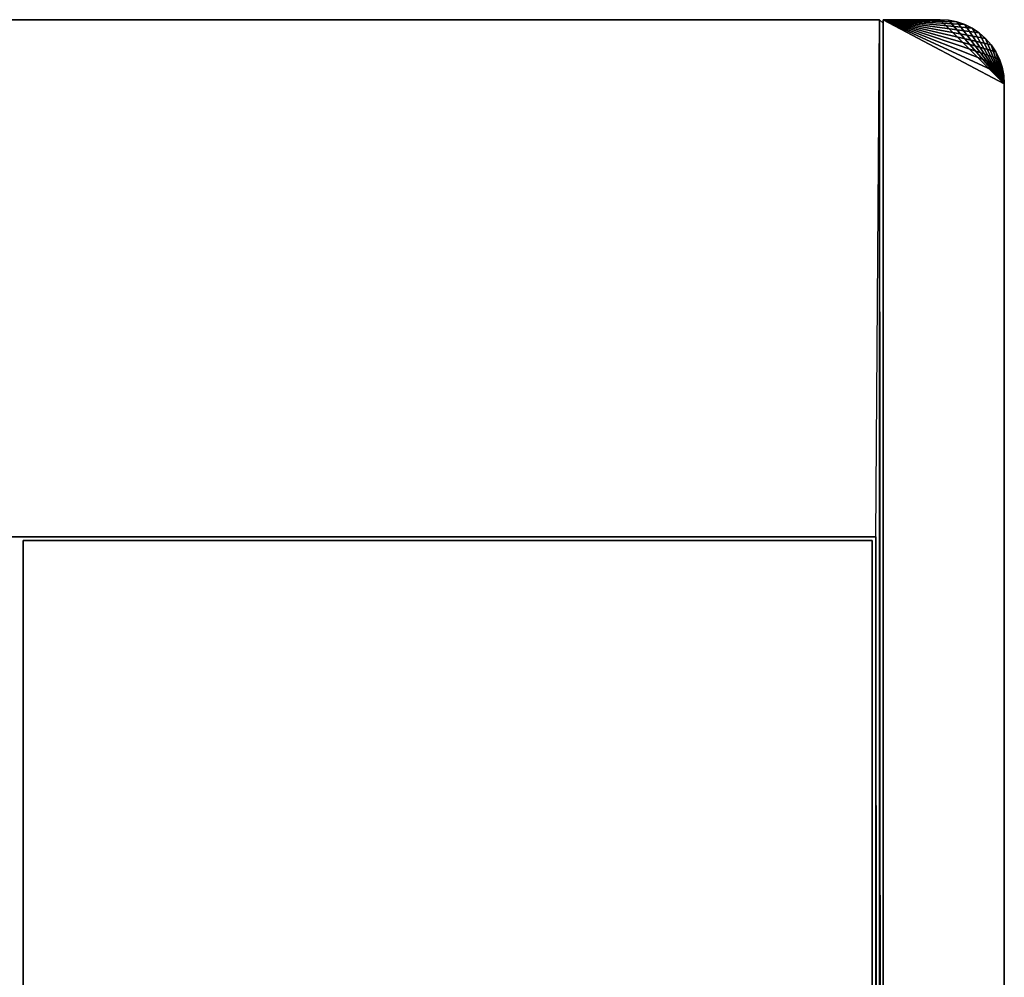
# Model space of a CAD drawing. Extents: x -300 to 306, y -450 to 450.
# Tile 34 of 34: x 162 to 300, y 316 to 450. Entities that reach past the tile are written whole.
import ezdxf

# ---------------------------------------------------------------- set-up
doc = ezdxf.new("R2010")
doc.units = 0
doc.header["$MEASUREMENT"] = 0

msp = doc.modelspace()

# ---------------------------------------------------------------- linework, layer by layer
for points in [[(-282.5, 450, 30), (282.5, 450, 30), (-282.5, 450, -30)], [(-282.5, 450, -30), (282.5, 450, 30), (282.5, 450, -30)], [(282.5, -450, -30), (282, 377.5, -30), (282.5, 450, -30)], [(283, 449.5, 29.5), (282.5, 450, 30), (283, -449.5, 29.5)], [(283, -449.5, 29.5), (282.5, 450, 30), (282.5, -450, 30)], [(283, 449.5, -29.5), (282.5, 450, -30), (283, 449.5, 29.5)], [(283, 449.5, 29.5), (282.5, 450, -30), (282.5, 450, 30)], [(283, 449.5, -29.5), (283, -449.5, -29.5), (282.5, 450, -30)], [(282.5, 450, -30), (283, -449.5, -29.5), (282.5, -450, -30)], [(283, 450, -30), (291, 450, -30), (292.174713, 449.923004, -30)], [(283, 450, -30), (292.174713, 449.923004, -30), (293.329407, 449.693298, -30)], [(283, 450, -30), (293.329407, 449.693298, -30), (294.444214, 449.314911, -30)], [(283, 450, -30), (294.444214, 449.314911, -30), (295.5, 448.794189, -30)], [(283, 450, -30), (295.5, 448.794189, -30), (296.478912, 448.140198, -30)], [(283, 450, -30), (296.478912, 448.140198, -30), (297.364014, 447.364014, -30)], [(283, 450, -30), (297.364014, 447.364014, -30), (298.140198, 446.478912, -30)], [(283, 450, -30), (298.140198, 446.478912, -30), (298.794189, 445.5, -30)], [(283, 450, -30), (298.794189, 445.5, -30), (299.314911, 444.444214, -30)], [(283, 450, -30), (299.314911, 444.444214, -30), (299.693298, 443.329407, -30)], [(283, 450, -30), (299.693298, 443.329407, -30), (299.923004, 442.174713, -30)], [(283, 450, -30), (299.923004, 442.174713, -30), (300, 441, -30)], [(300, 441, 30), (291, 450, 30), (283, 450, 30)], [(291, 450, 30), (291, 450, -30), (283, 450, 30)], [(283, 450, 30), (291, 450, -30), (283, 450, -30)], [(283, -450, -30), (283, -450, 30), (283, 450, -30)], [(283, 450, -30), (283, -450, 30), (283, 450, 30)], [(300, 441, 30), (292.174713, 449.923004, 30), (291, 450, 30)], [(292.174713, 449.923004, 30), (292.174713, 449.923004, -30), (291, 450, 30)], [(291, 450, 30), (292.174713, 449.923004, -30), (291, 450, -30)], [(300, 441, 30), (293.329407, 449.693298, 30), (292.174713, 449.923004, 30)], [(293.329407, 449.693298, 30), (293.329407, 449.693298, -30), (292.174713, 449.923004, 30)], [(292.174713, 449.923004, 30), (293.329407, 449.693298, -30), (292.174713, 449.923004, -30)], [(283, 449.5, 29.5), (283, -449.5, 29.5), (283, 449.5, -29.5)], [(283, 449.5, -29.5), (283, -449.5, 29.5), (283, -449.5, -29.5)], [(300, 441, 30), (294.444214, 449.314911, 30), (293.329407, 449.693298, 30)], [(294.444214, 449.314911, 30), (294.444214, 449.314911, -30), (293.329407, 449.693298, 30)], [(293.329407, 449.693298, 30), (294.444214, 449.314911, -30), (293.329407, 449.693298, -30)], [(300, 441, 30), (295.5, 448.794189, 30), (294.444214, 449.314911, 30)], [(295.5, 448.794189, 30), (295.5, 448.794189, -30), (294.444214, 449.314911, 30)], [(294.444214, 449.314911, 30), (295.5, 448.794189, -30), (294.444214, 449.314911, -30)], [(300, 441, 30), (296.478912, 448.140198, 30), (295.5, 448.794189, 30)], [(296.478912, 448.140198, 30), (296.478912, 448.140198, -30), (295.5, 448.794189, 30)], [(295.5, 448.794189, 30), (296.478912, 448.140198, -30), (295.5, 448.794189, -30)], [(300, 441, 30), (297.364014, 447.364014, 30), (296.478912, 448.140198, 30)], [(297.364014, 447.364014, 30), (297.364014, 447.364014, -30), (296.478912, 448.140198, 30)], [(296.478912, 448.140198, 30), (297.364014, 447.364014, -30), (296.478912, 448.140198, -30)], [(300, 441, 30), (298.140198, 446.478912, 30), (297.364014, 447.364014, 30)], [(298.140198, 446.478912, 30), (298.140198, 446.478912, -30), (297.364014, 447.364014, 30)], [(297.364014, 447.364014, 30), (298.140198, 446.478912, -30), (297.364014, 447.364014, -30)], [(300, 441, 30), (298.794189, 445.5, 30), (298.140198, 446.478912, 30)], [(298.794189, 445.5, 30), (298.794189, 445.5, -30), (298.140198, 446.478912, 30)], [(298.140198, 446.478912, 30), (298.794189, 445.5, -30), (298.140198, 446.478912, -30)], [(300, 441, 30), (299.314911, 444.444214, 30), (298.794189, 445.5, 30)], [(299.314911, 444.444214, 30), (299.314911, 444.444214, -30), (298.794189, 445.5, 30)], [(298.794189, 445.5, 30), (299.314911, 444.444214, -30), (298.794189, 445.5, -30)], [(300, 441, 30), (299.693298, 443.329407, 30), (299.314911, 444.444214, 30)], [(299.693298, 443.329407, 30), (299.693298, 443.329407, -30), (299.314911, 444.444214, 30)], [(299.314911, 444.444214, 30), (299.693298, 443.329407, -30), (299.314911, 444.444214, -30)], [(300, 441, 30), (299.923004, 442.174713, 30), (299.693298, 443.329407, 30)], [(299.923004, 442.174713, 30), (299.923004, 442.174713, -30), (299.693298, 443.329407, 30)], [(299.693298, 443.329407, 30), (299.923004, 442.174713, -30), (299.693298, 443.329407, -30)], [(300, 441, 30), (300, 441, -30), (299.923004, 442.174713, 30)], [(299.923004, 442.174713, 30), (300, 441, -30), (299.923004, 442.174713, -30)], [(300, 441, 30), (300, -441, 30), (300, -10.41521, 5.980804)], [(300, 441, 30), (300, -10.41521, 5.980804), (300, -9.584792, 5.980804)], [(300, 441, 30), (300, -9.584792, 5.980804), (300, 9.584792, 5.980804)], [(300, 441, 30), (300, 9.584792, 5.980804), (300, 10.41521, 5.980804)], [(300, 441, 30), (300, 10.41521, 5.980804), (300, 29.584789, 5.980804)], [(300, 441, 30), (300, 29.584789, 5.980804), (300, 30.415211, 5.980804)], [(300, 441, 30), (300, 30.415211, 5.980804), (300, 49.584789, 5.980804)], [(300, 441, 30), (300, 49.584789, 5.980804), (300, 50.415211, 5.980804)], [(300, 441, 30), (300, 50.415211, 5.980804), (300, 441, -30)], [(300, 441, -30), (300, 50.415211, 5.980804), (300, 51.23148, 5.828216)], [(300, 441, -30), (300, 51.23148, 5.828216), (300, 52.005821, 5.528235)], [(300, 441, -30), (300, 52.005821, 5.528235), (300, 52.711861, 5.091077)], [(300, 441, -30), (300, 52.711861, 5.091077), (300, 53.325539, 4.531631)], [(300, 441, -30), (300, 53.325539, 4.531631), (300, 53.825981, 3.868945)], [(300, 441, -30), (300, 53.825981, 3.868945), (300, 54.196129, 3.125587)], [(300, 441, -30), (300, 54.196129, 3.125587), (300, 54.423382, 2.326873)], [(300, 441, -30), (300, 54.423382, 2.326873), (300, 54.5, 1.5)], [(300, 441, -30), (300, 54.5, 1.5), (300, 54.423382, 0.673127)], [(300, 441, -30), (300, 54.423382, 0.673127), (300, 54.196129, -0.125587)], [(300, 441, -30), (300, 54.196129, -0.125587), (300, 53.825981, -0.868945)], [(300, 441, -30), (300, 53.825981, -0.868945), (300, 53.325539, -1.53163)], [(300, 441, -30), (300, 53.325539, -1.53163), (300, 52.711861, -2.091078)], [(300, 441, -30), (300, 52.711861, -2.091078), (300, 52.005821, -2.528235)], [(300, 441, -30), (300, 52.005821, -2.528235), (300, 51.23148, -2.828215)], [(300, 441, -30), (300, 51.23148, -2.828215), (300, 50.415211, -2.980804)], [(300, 441, -30), (300, 50.415211, -2.980804), (300, 49.584789, -2.980804)], [(300, 441, -30), (300, 49.584789, -2.980804), (300, 30.415211, -2.980804)], [(300, 441, -30), (300, 30.415211, -2.980804), (300, 29.584789, -2.980804)], [(300, 441, -30), (300, 29.584789, -2.980804), (300, 10.41521, -2.980804)], [(300, 441, -30), (300, 10.41521, -2.980804), (300, 9.584792, -2.980804)], [(300, 441, -30), (300, 9.584792, -2.980804), (300, -441, -30)], [(282, 377.5, -20), (-282, 377.5, -20), (282, 377.5, -30)], [(282, 377.5, -30), (-282, 377.5, -20), (-282, 377.5, -30)], [(281.5, 377, -21), (281.5, 377, -30), (162.5, 377, -21)], [(162.5, 377, -21), (281.5, 377, -30), (162.5, 377, -30)], [(162.5, 377, -21), (162.5, 377, -30), (162.5, -377, -21)], [(162.5, -377, -21), (162.5, 377, -30), (162.5, -377, -30)], [(281.5, -377, -21), (281.5, -377, -30), (281.5, 377, -21)], [(281.5, 377, -21), (281.5, -377, -30), (281.5, 377, -30)], [(282, -377.5, -30), (282, 377.5, -30), (282.5, -450, -30)], [(282, -377.5, -20), (282, 377.5, -20), (282, -377.5, -30)], [(282, -377.5, -30), (282, 377.5, -20), (282, 377.5, -30)]]:
    msp.add_3dface(points)

doc.saveas('drawing.dxf')
